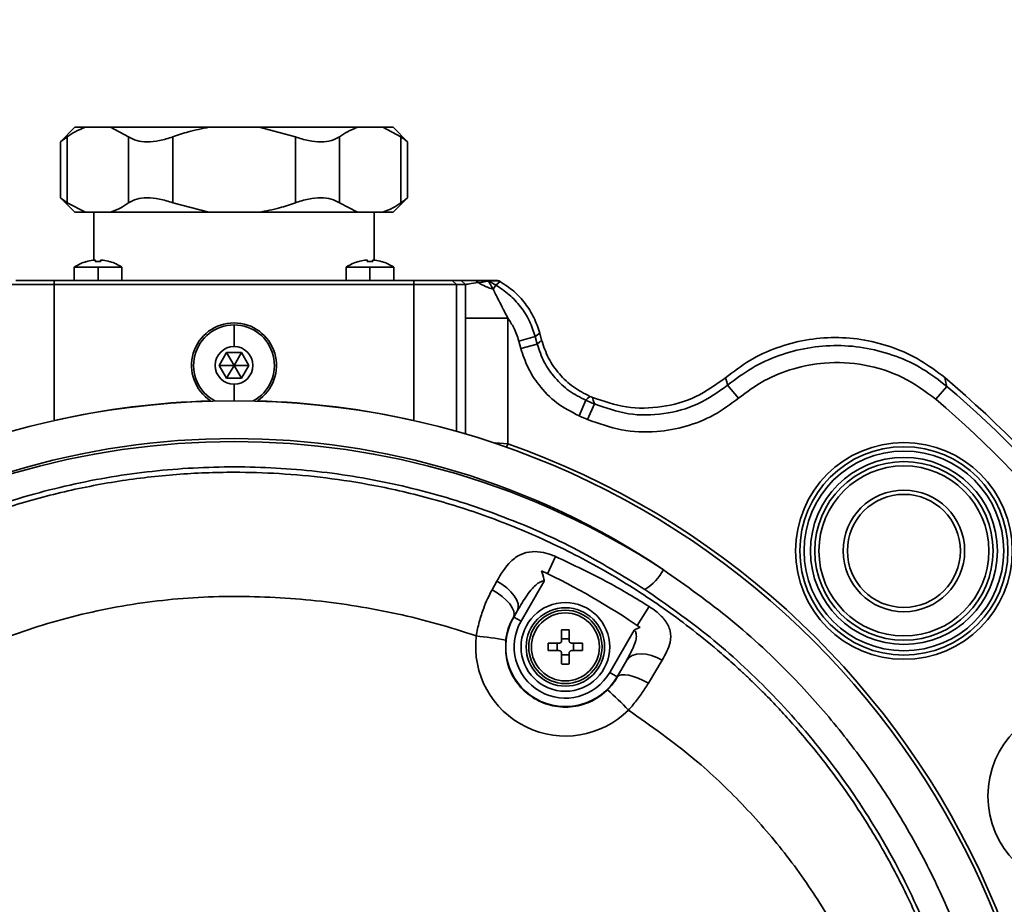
# Model space of a CAD drawing. Header units: millimetres. Extents: x 7 to 353, y 110 to 285.
# Tile 6 of 30: x 122.32 to 124.91, y 162.65 to 164.98. Entities that reach past the tile are written whole.
import ezdxf

# ---------------------------------------------------------------- set-up
doc = ezdxf.new("R2010")
doc.units = ezdxf.units.MM
doc.linetypes.add('CENTERX2', pattern=[20.32, 12.7, -2.54, 2.54, -2.54])
doc.layers.add('10', color=7, linetype='Continuous')

msp = doc.modelspace()

# ---------------------------------------------------------------- linework, layer by layer
at = {"color": 7, "linetype": 'Continuous', "lineweight": 35}
for p, q in [((122.468536, 164.692124), (122.430522, 164.654109)), ((122.496202, 164.692124), (122.468536, 164.692124)), ((122.496202, 164.692124), (122.562172, 164.692124)), ((122.609876, 164.666988), (122.562172, 164.692124)), ((122.821478, 164.692124), (122.562172, 164.692124)), ((122.821478, 164.692124), (122.953419, 164.692124)), ((123.048828, 164.666988), (122.953419, 164.692124)), ((123.212725, 164.692124), (122.953419, 164.692124)), ((123.212725, 164.692124), (123.278696, 164.692124)), ((123.3264, 164.666988), (123.278696, 164.692124)), ((123.306361, 164.692124), (123.278696, 164.692124)), ((123.34445, 164.654035), (123.306361, 164.692124)), ((122.448497, 164.666988), (122.448497, 164.493646)), ((122.609876, 164.493646), (122.609876, 164.666988)), ((122.726069, 164.666988), (122.726069, 164.493646)), ((123.048828, 164.493646), (123.048828, 164.666988)), ((123.165021, 164.666988), (123.165021, 164.493646)), ((123.3264, 164.493646), (123.3264, 164.666988)), ((122.430522, 164.654109), (122.430522, 164.506513)), ((123.344375, 164.506524), (123.344375, 164.654109)), ((122.430448, 164.506598), (122.468536, 164.46851)), ((123.306361, 164.46851), (123.344375, 164.506524)), ((122.448497, 164.493646), (122.496202, 164.46851)), ((122.726069, 164.493646), (122.821478, 164.46851)), ((123.165021, 164.493646), (123.212725, 164.46851)), ((122.496202, 164.46851), (122.468536, 164.46851)), ((122.496202, 164.46851), (122.562172, 164.46851)), ((122.518486, 164.46851), (122.518486, 164.342492)), ((122.821478, 164.46851), (122.562172, 164.46851)), ((122.821478, 164.46851), (122.953419, 164.46851)), ((123.212725, 164.46851), (122.953419, 164.46851)), ((123.212725, 164.46851), (123.278696, 164.46851)), ((123.256411, 164.46851), (123.256411, 164.342492)), ((123.306361, 164.46851), (123.278696, 164.46851)), ((122.467055, 164.324111), (122.467055, 164.289619)), ((122.529667, 164.324111), (122.467055, 164.324111)), ((122.498761, 164.338721), (122.498657, 164.3389)), ((122.522958, 164.338721), (122.522958, 164.342276)), ((122.529667, 164.324111), (122.529667, 164.289619)), ((122.592279, 164.324111), (122.529667, 164.324111)), ((122.536375, 164.342276), (122.536375, 164.338721)), ((122.560676, 164.3389), (122.560573, 164.338721)), ((122.592279, 164.289619), (122.592279, 164.324111)), ((123.182619, 164.324111), (123.182619, 164.289619)), ((123.24523, 164.324111), (123.182619, 164.324111)), ((123.214324, 164.338721), (123.214221, 164.3389)), ((123.238522, 164.338721), (123.238522, 164.342276)), ((123.307842, 164.324111), (123.24523, 164.324111)), ((123.24523, 164.324111), (123.24523, 164.289619)), ((123.251939, 164.342276), (123.251939, 164.338721)), ((123.27624, 164.3389), (123.276136, 164.338721)), ((123.307842, 164.289619), (123.307842, 164.324111)), ((122.414024, 164.278439), (122.302285, 164.278439)), ((122.313459, 164.289619), (122.414024, 164.289619)), ((122.414024, 164.278439), (122.414024, 164.289619)), ((122.414024, 164.289619), (123.360873, 164.289619)), ((122.414024, 164.278439), (122.414024, 163.920989)), ((123.360873, 164.278439), (122.414024, 164.278439)), ((123.360873, 164.278439), (123.360873, 164.289619)), ((123.360873, 164.289619), (123.461438, 164.289619)), ((123.360873, 163.920989), (123.360873, 164.278439)), ((123.472612, 164.278439), (123.360873, 164.278439)), ((123.472612, 164.278439), (123.461438, 164.289619)), ((123.461438, 164.289619), (123.485577, 164.289619)), ((123.496751, 164.278439), (123.472612, 164.278439)), ((123.472612, 164.278439), (123.472612, 163.892062)), ((123.496751, 164.278439), (123.485577, 164.289619)), ((123.531117, 164.283624), (123.523262, 164.289619)), ((123.557345, 164.2881), (123.551767, 164.289619)), ((123.557458, 164.288115), (123.551871, 164.289619)), ((123.551871, 164.289619), (123.579284, 164.289619)), ((123.557458, 164.288115), (123.576103, 164.277351)), ((123.584898, 164.288115), (123.557458, 164.288115)), ((123.576103, 164.277351), (123.569729, 164.26631)), ((123.576103, 164.277351), (123.587885, 164.286391)), ((123.579284, 164.289619), (123.582204, 164.288851)), ((123.582204, 164.288851), (123.584898, 164.288115)), ((123.587885, 164.286391), (123.584898, 164.288115)), ((123.608021, 164.190237), (123.496282, 164.190237)), ((123.496282, 163.885248), (123.496282, 164.190237)), ((123.608021, 164.190237), (123.608021, 163.859916)), ((122.887449, 164.172222), (122.887449, 164.115648)), ((123.680227, 164.141654), (123.637054, 164.130086)), ((123.692009, 164.150694), (123.680227, 164.141654)), ((123.680227, 164.141654), (123.685512, 164.121929)), ((123.697044, 164.131903), (123.692009, 164.150694)), ((123.64234, 164.110361), (123.637054, 164.130086)), ((123.685512, 164.121929), (123.64234, 164.110361)), ((122.848718, 164.066006), (122.868083, 164.099548)), ((122.868083, 164.099548), (122.906814, 164.099548)), ((122.887449, 164.066006), (122.868083, 164.099548)), ((122.887449, 164.066006), (122.906814, 164.099548)), ((122.906814, 164.099548), (122.92618, 164.066006)), ((122.868083, 164.032464), (122.848718, 164.066006)), ((122.887449, 164.066006), (122.848718, 164.066006)), ((122.887449, 164.066006), (122.868083, 164.032464)), ((122.887449, 164.066006), (122.92618, 164.066006)), ((122.887449, 164.066006), (122.906814, 164.032464)), ((122.92618, 164.066006), (122.906814, 164.032464)), ((122.906814, 164.032464), (122.868083, 164.032464)), ((122.887449, 163.972918), (122.887449, 164.016363)), ((124.186642, 164.013927), (124.215311, 163.979667)), ((124.763727, 164.010857), (124.734692, 163.976877)), ((123.813308, 163.974376), (123.795695, 163.933297)), ((123.836178, 163.964426), (123.818129, 163.923536)), ((123.608021, 163.859916), (123.574818, 163.862206)), ((123.608021, 163.859916), (123.604617, 163.850257)), ((123.733269, 163.563468), (123.712708, 163.518139)), ((123.566479, 163.475872), (123.578875, 163.498651)), ((123.703807, 163.498514), (123.642848, 163.39293)), ((123.633256, 163.421022), (123.623252, 163.404243)), ((123.623489, 163.404106), (123.633256, 163.421022)), ((123.980358, 163.431698), (123.948554, 163.382092)), ((123.623252, 163.404243), (123.623489, 163.404106)), ((123.623489, 163.404106), (123.642848, 163.39293)), ((123.749703, 163.370447), (123.749703, 163.342104)), ((123.769381, 163.342104), (123.769381, 163.370447)), ((123.876235, 163.258184), (123.940703, 163.369846)), ((123.742994, 163.335396), (123.714651, 163.335396)), ((123.714651, 163.335396), (123.714651, 163.315718)), ((123.738362, 163.315718), (123.738362, 163.335396)), ((123.749703, 163.346736), (123.769381, 163.346736)), ((123.804432, 163.335396), (123.776089, 163.335396)), ((123.780721, 163.335396), (123.780721, 163.315718)), ((123.804432, 163.315718), (123.804432, 163.335396)), ((123.714651, 163.315718), (123.742994, 163.315718)), ((123.749703, 163.309009), (123.749703, 163.280666)), ((123.769381, 163.280666), (123.769381, 163.309009)), ((123.776089, 163.315718), (123.804432, 163.315718)), ((123.769381, 163.304377), (123.749703, 163.304377)), ((123.920868, 163.290783), (123.895594, 163.247007)), ((123.896211, 163.24665), (123.920868, 163.290783)), ((124.014368, 163.290606), (123.9781, 163.230366)), ((123.895594, 163.247007), (123.876235, 163.258184)), ((123.896211, 163.24665), (123.895594, 163.247007))]:
    msp.add_line(p, q, dxfattribs=at)
at = {"color": 7, "linetype": 'Continuous', "lineweight": 35, "flags": 128}
for points in [[(123.685512, 164.121929), (123.691969, 164.127517), (123.697044, 164.131903)], [(124.18096, 164.033351), (124.184144, 164.022484), (124.186642, 164.013927)], [(124.757779, 164.0339), (124.761115, 164.021013), (124.763727, 164.010857)], [(123.82431, 163.984578), (123.818148, 163.978867), (123.813308, 163.974376)], [(123.836178, 163.964426), (123.83304, 163.974198), (123.830572, 163.981863)], [(123.633256, 163.421022), (123.635617, 163.429134), (123.635019, 163.438555), (123.631487, 163.448886), (123.625169, 163.459693), (123.616333, 163.470519), (123.605351, 163.480907), (123.592687, 163.490418), (123.578875, 163.498651)], [(123.623252, 163.404243), (123.624938, 163.411163), (123.623738, 163.419421), (123.619704, 163.428673), (123.613002, 163.438536), (123.603911, 163.448599), (123.592809, 163.458444), (123.580156, 163.467663), (123.566479, 163.475872)], [(124.014368, 163.290606), (124.000595, 163.297663), (123.986353, 163.302919), (123.9722, 163.306168), (123.958691, 163.307282), (123.946354, 163.306217), (123.935672, 163.303016), (123.927065, 163.297803), (123.920868, 163.290783)], [(123.9781, 163.230366), (123.964692, 163.237438), (123.951257, 163.243381), (123.938301, 163.247971), (123.926314, 163.251034), (123.915749, 163.252455), (123.907003, 163.252181), (123.900408, 163.250221), (123.896211, 163.24665)]]:
    msp.add_lwpolyline(points, dxfattribs=at)
at = {"color": 7, "linetype": 'Continuous', "lineweight": 35}
for centre, radius in [((122.887449, 161.815047), 2.157871), ((124.650472, 163.578071), 0.285107), ((124.650472, 163.578071), 0.273927), ((124.650472, 163.578071), 0.262746), ((124.650472, 163.578071), 0.245975), ((124.650472, 163.578071), 0.234794), ((124.650472, 163.578071), 0.223614), ((124.650472, 163.578071), 0.159884), ((124.650472, 163.578071), 0.148703), ((123.759542, 163.325557), 0.116595), ((123.759542, 163.325557), 0.103179), ((123.759542, 163.325557), 0.09647), ((123.759542, 163.325557), 0.089445), ((125.115997, 162.933115), 0.24444)]:
    msp.add_circle(centre, radius, dxfattribs=at)
for centre, radius, start, end in [((122.529667, 164.23148), 0.111807, 106.102105, 124.055798), ((122.529667, 164.23148), 0.111605, 96.904602, 106.076516), ((122.529667, 164.213611), 0.125289, 86.930717, 93.069283), ((122.529667, 164.23148), 0.111605, 73.923484, 83.095398), ((122.529667, 164.23148), 0.111807, 55.944202, 73.897895), ((123.24523, 164.23148), 0.111807, 106.102105, 124.055798), ((123.24523, 164.23148), 0.111605, 96.904602, 106.076516), ((123.24523, 164.213611), 0.125289, 86.930717, 93.069283), ((123.24523, 164.23148), 0.111605, 73.923484, 83.095398), ((123.24523, 164.23148), 0.111807, 55.944202, 73.897895), ((123.602873, 164.391937), 0.129926, 236.475936, 255.220348), ((122.887449, 164.066006), 0.111807, 303.405179, 236.594821), ((122.887449, 164.066006), 0.106216, 90, 241.868176), ((122.887449, 164.066006), 0.106216, 298.131824, 90), ((122.887449, 164.066006), 0.049642, 90, 270), ((122.887449, 164.066006), 0.049642, 270, 90), ((122.887449, 161.815047), 2.901973, 27.128424, 49.871576), ((122.887449, 161.815047), 2.888252, 27.513279, 49.486721), ((122.887449, 161.815047), 2.36317, 66.47854, 66.644012), ((122.887449, 161.815047), 2.1585, 91.634178, 102.669708), ((122.887449, 161.815047), 2.1585, 77.330292, 88.365822), ((122.887449, 161.815047), 2.34945, 66.183478, 66.791704), ((122.887449, 161.815047), 2.843557, 27.513279, 49.486721), ((122.887449, 161.815047), 2.304755, 66.183478, 66.791704), ((122.887449, 161.849772), 2.023703, 56.059527, 123.940473), ((122.887449, 161.815047), 2.168113, 339.809573, 70.588523), ((122.887449, 161.815047), 1.892505, 55.613766, 64.678223), ((123.904427, 163.586098), 0.126681, 300.423011, 333.0443), ((123.759542, 163.325557), 0.1571, 150, 330), ((123.759542, 163.325557), 0.134746, 150, 330), ((123.759542, 163.327443), 0.236245, 173.471171, 314.63353), ((123.452317, 162.55391), 0.803673, 79.225016, 84.823405), ((123.127423, 162.397166), 1.103543, 43.680593, 47.668462)]:
    msp.add_arc(centre, radius, start, end, dxfattribs=at)
msp.add_ellipse((122.887449, 161.80155), major_axis=(0, 2.063892), ratio=0.99998906, start_param=5.70385302, end_param=6.8625176, dxfattribs=at)
for points, knots in [([(122.496202, 164.692124), (122.487151, 164.688667), (122.470954, 164.682481), (122.455372, 164.671731), (122.448497, 164.666988)], [0, 0, 0, 0, 0.55878663, 1, 1, 1, 1]), ([(122.821478, 164.692124), (122.803377, 164.688667), (122.770983, 164.682481), (122.73982, 164.671731), (122.726069, 164.666988)], [0, 0, 0, 0, 0.55877871, 1, 1, 1, 1]), ([(123.212725, 164.692124), (123.203675, 164.688667), (123.187478, 164.682481), (123.171896, 164.671731), (123.165021, 164.666988)], [0, 0, 0, 0, 0.55878663, 1, 1, 1, 1]), ([(122.448497, 164.666988), (122.443274, 164.663232), (122.433037, 164.655871), (122.431349, 164.654689), (122.430522, 164.654109)], [0, 0, 0, 0, 0.51022483, 1, 1, 1, 1]), ([(122.726069, 164.666988), (122.714414, 164.663325), (122.691571, 164.656147), (122.658351, 164.653119), (122.629381, 164.656115), (122.616466, 164.663315), (122.609876, 164.666988)], [0, 0, 0, 0, 0.25468481, 0.49916673, 0.74446001, 1, 1, 1, 1]), ([(123.165021, 164.666988), (123.158456, 164.663325), (123.14559, 164.656147), (123.116692, 164.653119), (123.083444, 164.656115), (123.060523, 164.663315), (123.048828, 164.666988)], [0, 0, 0, 0, 0.25468478, 0.49916669, 0.74445998, 1, 1, 1, 1]), ([(123.344375, 164.654109), (123.343548, 164.654689), (123.34186, 164.655871), (123.331623, 164.663232), (123.3264, 164.666988)], [0, 0, 0, 0, 0.48977517, 1, 1, 1, 1]), ([(122.430538, 164.506513), (122.431355, 164.505941), (122.433028, 164.50477), (122.443265, 164.497408), (122.448497, 164.493646)], [0, 0, 0, 0, 0.48889888, 1, 1, 1, 1]), ([(122.609876, 164.493646), (122.616441, 164.497309), (122.629307, 164.504487), (122.658206, 164.507514), (122.691453, 164.504519), (122.714374, 164.497319), (122.726069, 164.493646)], [0, 0, 0, 0, 0.25468478, 0.49916669, 0.74445998, 1, 1, 1, 1]), ([(123.048828, 164.493646), (123.060483, 164.497309), (123.083326, 164.504487), (123.116546, 164.507514), (123.145516, 164.504519), (123.158431, 164.497319), (123.165021, 164.493646)], [0, 0, 0, 0, 0.25468481, 0.49916673, 0.74446001, 1, 1, 1, 1]), ([(123.3264, 164.493646), (123.331623, 164.497402), (123.34186, 164.504763), (123.343548, 164.505945), (123.344375, 164.506524)], [0, 0, 0, 0, 0.51022483, 1, 1, 1, 1]), ([(122.562172, 164.46851), (122.571222, 164.471967), (122.587419, 164.478153), (122.603001, 164.488903), (122.609876, 164.493646)], [0, 0, 0, 0, 0.55878663, 1, 1, 1, 1]), ([(122.953419, 164.46851), (122.97152, 164.471967), (123.003914, 164.478153), (123.035078, 164.488903), (123.048828, 164.493646)], [0, 0, 0, 0, 0.55877871, 1, 1, 1, 1]), ([(123.278696, 164.46851), (123.287746, 164.471967), (123.303943, 164.478153), (123.319525, 164.488903), (123.3264, 164.493646)], [0, 0, 0, 0, 0.55878663, 1, 1, 1, 1]), ([(122.522958, 164.342276), (122.522855, 164.34237), (122.522649, 164.342557), (122.52111, 164.342639), (122.518879, 164.342557), (122.517128, 164.34237), (122.51625, 164.342276)], [0, 0, 0, 0, 0.250684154, 0.499766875, 0.74907979, 1, 1, 1, 1]), ([(122.543084, 164.342276), (122.542206, 164.34237), (122.540456, 164.342557), (122.538227, 164.342639), (122.536686, 164.342557), (122.536479, 164.34237), (122.536375, 164.342276)], [0, 0, 0, 0, 0.25068415, 0.49976687, 0.74907979, 1, 1, 1, 1]), ([(123.238522, 164.342276), (123.238419, 164.34237), (123.238212, 164.342557), (123.236673, 164.342639), (123.234443, 164.342557), (123.232692, 164.34237), (123.231813, 164.342276)], [0, 0, 0, 0, 0.25068415, 0.49976687, 0.74907979, 1, 1, 1, 1]), ([(123.258647, 164.342276), (123.25777, 164.34237), (123.25602, 164.342557), (123.25379, 164.342639), (123.25225, 164.342557), (123.252043, 164.34237), (123.251939, 164.342276)], [0, 0, 0, 0, 0.25068415, 0.49976687, 0.74907979, 1, 1, 1, 1]), ([(123.485577, 164.289619), (123.488014, 164.289619), (123.492897, 164.289619), (123.513131, 164.289619), (123.523262, 164.289619)], [0, 0, 0, 0, 0.49928132, 1, 1, 1, 1]), ([(123.496282, 164.190237), (123.496297, 164.207017), (123.496322, 164.237027), (123.49662, 164.265768), (123.496751, 164.278439)], [0, 0, 0, 0, 0.55911857, 1, 1, 1, 1]), ([(123.531117, 164.283624), (123.521883, 164.282437), (123.503666, 164.280097), (123.499035, 164.278986), (123.496751, 164.278439)], [0, 0, 0, 0, 0.50684721, 1, 1, 1, 1]), ([(123.523262, 164.289619), (123.524551, 164.289619), (123.52713, 164.289619), (123.531114, 164.289619), (123.534226, 164.289619), (123.536142, 164.289619), (123.536769, 164.289619), (123.536995, 164.289619), (123.537096, 164.289619), (123.537813, 164.289619), (123.541152, 164.289619), (123.547495, 164.289619), (123.550347, 164.289619), (123.551767, 164.289619)], [0, 0, 0, 0, 0.1253174, 0.2506194, 0.37593065, 0.41555579, 0.42914596, 0.43438545, 0.4366163, 0.43858788, 0.50124245, 0.75164163, 1, 1, 1, 1]), ([(123.557345, 164.2881), (123.556096, 164.287812), (123.553755, 164.287273), (123.543488, 164.285349), (123.53599, 164.284303), (123.531117, 164.283624)], [0, 0, 0, 0, 0.286029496, 0.535988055, 1, 1, 1, 1]), ([(123.551767, 164.289619), (123.551791, 164.289619), (123.551833, 164.289619), (123.55186, 164.289619), (123.551871, 164.289619)], [0, 0, 0, 0, 0.56055465, 1, 1, 1, 1]), ([(123.557458, 164.288115), (123.557442, 164.288113), (123.557412, 164.288109), (123.557366, 164.288103), (123.557345, 164.2881)], [0, 0, 0, 0, 0.55960831, 1, 1, 1, 1]), ([(123.557345, 164.2881), (123.557425, 164.287682), (123.557594, 164.286793), (123.560208, 164.282003), (123.564269, 164.27513), (123.567798, 164.269428), (123.569729, 164.26631)], [0, 0, 0, 0, 0.20168128, 0.42840272, 0.68736386, 1, 1, 1, 1]), ([(123.569729, 164.26631), (123.571694, 164.262008), (123.576036, 164.252507), (123.589469, 164.227064), (123.600175, 164.205812), (123.608021, 164.190237)], [0, 0, 0, 0, 0.18102806, 0.39980336, 1, 1, 1, 1]), ([(123.576103, 164.277351), (123.588362, 164.269318), (123.612879, 164.253254), (123.642649, 164.220617), (123.666469, 164.183413), (123.675641, 164.155574), (123.680227, 164.141654)], [0, 0, 0, 0, 0.25000419, 0.5, 0.74999581, 1, 1, 1, 1]), ([(123.692009, 164.150694), (123.687424, 164.164615), (123.678254, 164.192455), (123.654434, 164.229659), (123.624662, 164.262297), (123.600144, 164.27836), (123.587885, 164.286391)], [0, 0, 0, 0, 0.25000596, 0.5, 0.74999404, 1, 1, 1, 1]), ([(123.637054, 164.130086), (123.63315, 164.142067), (123.626177, 164.163461), (123.613569, 164.182056), (123.608021, 164.190237)], [0, 0, 0, 0, 0.56001239, 1, 1, 1, 1]), ([(124.757779, 164.0339), (124.73687, 164.04978), (124.695192, 164.081435), (124.623355, 164.114182), (124.547576, 164.134702), (124.469143, 164.141457), (124.390812, 164.134543), (124.314991, 164.11383), (124.243328, 164.080958), (124.201742, 164.049215), (124.18096, 164.033351)], [0, 0, 0, 0, 0.12545502, 0.25008208, 0.37532912, 0.50003675, 0.62520006, 0.75000839, 0.87506743, 1, 1, 1, 1]), ([(123.685512, 164.121929), (123.690953, 164.105882), (123.701801, 164.073885), (123.73127, 164.032268), (123.768217, 163.997267), (123.798293, 163.981998), (123.813308, 163.974376)], [0, 0, 0, 0, 0.25095421, 0.50039361, 0.7505842, 1, 1, 1, 1]), ([(123.82431, 163.984578), (123.809358, 163.992215), (123.779406, 164.007514), (123.742625, 164.04247), (123.713281, 164.083995), (123.702468, 164.1159), (123.697044, 164.131903)], [0, 0, 0, 0, 0.2494107, 0.49960492, 0.74901859, 1, 1, 1, 1]), ([(124.186642, 164.013927), (124.207531, 164.029674), (124.24933, 164.061183), (124.321233, 164.093635), (124.397225, 164.113891), (124.475642, 164.12032), (124.554074, 164.113066), (124.629761, 164.092052), (124.701423, 164.058825), (124.742913, 164.026882), (124.763727, 164.010857)], [0, 0, 0, 0, 0.1249313, 0.24999381, 0.37480384, 0.49997329, 0.62468006, 0.74992904, 0.87454792, 1, 1, 1, 1]), ([(123.795695, 163.933297), (123.77559, 163.943703), (123.735332, 163.96454), (123.690933, 164.010308), (123.659148, 164.059497), (123.647949, 164.093386), (123.64234, 164.110361)], [0, 0, 0, 0, 0.27918163, 0.55903005, 0.77912062, 1, 1, 1, 1]), ([(124.734692, 163.976877), (124.70622, 163.997691), (124.649276, 164.039321), (124.5471, 164.070968), (124.448699, 164.076441), (124.359601, 164.059739), (124.28198, 164.029025), (124.237511, 163.996102), (124.215311, 163.979667)], [0, 0, 0, 0, 0.18674837, 0.37349918, 0.56010303, 0.70637422, 0.85341591, 1, 1, 1, 1]), ([(124.18096, 164.033351), (124.155648, 164.015183), (124.104988, 163.978821), (124.013884, 163.953783), (123.919299, 163.951448), (123.860168, 163.971718), (123.830572, 163.981863)], [0, 0, 0, 0, 0.24953205, 0.49940792, 0.74944381, 1, 1, 1, 1]), ([(123.836178, 163.964426), (123.865702, 163.954129), (123.924687, 163.933556), (124.019222, 163.935366), (124.110407, 163.959873), (124.161242, 163.995917), (124.186642, 164.013927)], [0, 0, 0, 0, 0.25056685, 0.50060495, 0.75047451, 1, 1, 1, 1]), ([(124.215311, 163.979667), (124.194171, 163.964029), (124.151824, 163.932705), (124.07778, 163.903597), (123.995459, 163.888804), (123.906021, 163.891982), (123.847458, 163.913007), (123.818129, 163.923536)], [0, 0, 0, 0, 0.18642209, 0.37343307, 0.55947597, 0.77937827, 1, 1, 1, 1]), ([(123.968576, 163.476859), (123.910339, 163.51254), (123.791962, 163.585069), (123.598962, 163.670134), (123.396116, 163.736357), (123.185697, 163.780549), (122.970386, 163.801191), (122.753019, 163.798353), (122.534904, 163.771702), (122.319107, 163.719819), (122.108885, 163.643281), (121.938141, 163.559684), (121.840942, 163.498612), (121.806321, 163.476859)], [0, 0, 0, 0, 0.090094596, 0.183136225, 0.27646306, 0.369494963, 0.463864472, 0.558543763, 0.652913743, 0.750493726, 0.848413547, 0.946006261, 1, 1, 1, 1]), ([(120.920814, 161.750485), (120.920617, 161.756842), (120.920219, 161.769626), (120.919858, 161.788911), (120.919307, 161.846712), (120.922113, 161.940769), (120.934384, 162.067568), (120.953335, 162.185497), (120.977295, 162.293748), (121.004776, 162.392288), (121.034418, 162.481209), (121.065007, 162.56073), (121.096661, 162.633894), (121.129833, 162.703013), (121.165362, 162.770203), (121.202796, 162.834878), (121.241957, 162.897017), (121.30036, 162.982509), (121.381149, 163.086696), (121.484246, 163.199229), (121.587545, 163.296399), (121.690128, 163.380535), (121.796395, 163.456404), (121.905486, 163.523934), (122.016707, 163.583215), (122.140935, 163.639628), (122.278834, 163.69064), (122.430561, 163.733246), (122.583169, 163.763268), (122.735556, 163.780992), (122.876797, 163.786424), (123.00803, 163.782438), (123.130881, 163.771086), (123.23932, 163.754034), (123.332499, 163.734333), (123.409943, 163.71467), (123.487927, 163.691426), (123.566266, 163.664465), (123.643299, 163.634233), (123.719467, 163.600578), (123.795175, 163.563244), (123.872091, 163.521033), (123.946412, 163.475735), (124.018271, 163.427471), (124.089058, 163.375391), (124.14287, 163.33184), (124.180293, 163.299594), (124.200439, 163.281755), (124.220777, 163.263238), (124.241286, 163.244028), (124.261943, 163.224111), (124.281882, 163.204313), (124.304447, 163.181264), (124.332739, 163.151356), (124.370171, 163.109777), (124.409587, 163.063053), (124.455552, 163.004848), (124.503651, 162.938858), (124.551714, 162.865825), (124.592384, 162.797921), (124.626306, 162.736262), (124.656414, 162.676723), (124.683, 162.619536), (124.722976, 162.526111), (124.768917, 162.396753), (124.814029, 162.226043), (124.830905, 162.111702), (124.839517, 162.053355)], [0, 0, 0, 0, 0.00317578, 0.00638585, 0.0096302, 0.03203613, 0.05332513, 0.07319011, 0.09163069, 0.10864654, 0.12423737, 0.13840288, 0.15116292, 0.16401722, 0.17665839, 0.18908639, 0.20130122, 0.21330286, 0.24074225, 0.26699771, 0.28936148, 0.31142977, 0.33311925, 0.35442999, 0.37536207, 0.39591561, 0.422409, 0.44857443, 0.47438769, 0.49984921, 0.52495941, 0.54476056, 0.56524538, 0.58641624, 0.59945051, 0.612733, 0.6262641, 0.64004415, 0.65407348, 0.66756915, 0.68162218, 0.69623269, 0.71140074, 0.72511454, 0.7395021, 0.75533957, 0.75972747, 0.76421483, 0.76880164, 0.77348789, 0.77827358, 0.7831587, 0.78754667, 0.79441341, 0.80375859, 0.81553802, 0.82499571, 0.84086652, 0.85638129, 0.86872259, 0.88045307, 0.89157287, 0.90208212, 0.91198096, 0.94236708, 0.97059118, 1, 1, 1, 1]), ([(123.578875, 163.498651), (123.590283, 163.517474), (123.608322, 163.547235), (123.640547, 163.569888), (123.669788, 163.577498), (123.699144, 163.575276), (123.720894, 163.568781), (123.731132, 163.564386), (123.733269, 163.563468)], [0, 0, 0, 0, 0.33975217, 0.53718246, 0.70634981, 0.85766755, 0.97029244, 1, 1, 1, 1]), ([(123.733269, 163.563468), (123.780587, 163.541289), (123.865241, 163.501609), (123.945125, 163.453095), (123.980358, 163.431698)], [0, 0, 0, 0, 0.55896207, 1, 1, 1, 1]), ([(123.696876, 163.52572), (123.6995, 163.518529), (123.702709, 163.509735), (123.703667, 163.50038), (123.7038, 163.498602), (123.703807, 163.498514)], [0, 0, 0, 0, 0.80991995, 0.99059851, 1, 1, 1, 1]), ([(124.017345, 163.528673), (124.077574, 163.486055), (124.198755, 163.400305), (124.349054, 163.259318), (124.475149, 163.117942), (124.579613, 162.978391), (124.672437, 162.829445), (124.752006, 162.673303), (124.817257, 162.51269), (124.868844, 162.347399), (124.906474, 162.176988), (124.929568, 162.0029), (124.937612, 161.827876), (124.930734, 161.65145), (124.908334, 161.474524), (124.870508, 161.299916), (124.81799, 161.130497), (124.751009, 160.965682), (124.668856, 160.80544), (124.574362, 160.655448), (124.470171, 160.517702), (124.356938, 160.391346), (124.232661, 160.272635), (124.140768, 160.202004), (124.094822, 160.166688)], [0, 0, 0, 0, 0.0553093, 0.11128353, 0.15486558, 0.19844848, 0.24329866, 0.28814963, 0.33185721, 0.37556528, 0.42048483, 0.46540466, 0.51007516, 0.55474565, 0.60069525, 0.64664451, 0.69141963, 0.73619419, 0.78230088, 0.82840667, 0.87071021, 0.91301301, 0.95650694, 1, 1, 1, 1]), ([(123.703807, 163.498514), (123.702013, 163.498498), (123.699012, 163.498471), (123.692329, 163.496255), (123.683188, 163.490492), (123.671036, 163.478311), (123.653506, 163.455198), (123.641384, 163.434741), (123.633256, 163.421022)], [0, 0, 0, 0, 0.04837171, 0.08092536, 0.1928174, 0.34776293, 0.56259598, 1, 1, 1, 1]), ([(123.524829, 163.354305), (123.524829, 163.354306), (123.526945, 163.366823), (123.532445, 163.39197), (123.543034, 163.424732), (123.554613, 163.452868), (123.562508, 163.468174), (123.566479, 163.475872)], [0, 0, 0, 0, 0.00001003, 0.28486923, 0.57672538, 0.78709255, 1, 1, 1, 1]), ([(124.06015, 160.235916), (124.118082, 160.281739), (124.234132, 160.373534), (124.386511, 160.533844), (124.523646, 160.711259), (124.640529, 160.906733), (124.735549, 161.117331), (124.805377, 161.336516), (124.848598, 161.561522), (124.865836, 161.789283), (124.857083, 162.015605), (124.822363, 162.237613), (124.76357, 162.45285), (124.681106, 162.660322), (124.575143, 162.857135), (124.447778, 163.041315), (124.302519, 163.207104), (124.143278, 163.354489), (124.026809, 163.43607), (123.968576, 163.476859)], [0, 0, 0, 0, 0.0574531, 0.11509155, 0.17255444, 0.23330371, 0.29425709, 0.35501501, 0.4154519, 0.47607936, 0.53651822, 0.59545817, 0.65457342, 0.71350869, 0.77212325, 0.83091729, 0.88952217, 0.94476238, 1, 1, 1, 1]), ([(123.524829, 163.354305), (123.524756, 163.35433), (123.456504, 163.377715), (123.317274, 163.416558), (123.103529, 163.450776), (122.887807, 163.462389), (122.672305, 163.449497), (122.460451, 163.409221), (122.321672, 163.364418), (122.253216, 163.337247), (122.251426, 163.336537)], [0, 0, 0, 0, 0.00017703, 0.16656379, 0.33282574, 0.49899102, 0.66435431, 0.829961, 0.99555164, 1, 1, 1, 1]), ([(123.980358, 163.431698), (123.986396, 163.427612), (124.001193, 163.417599), (124.014081, 163.404897), (124.027779, 163.387788), (124.037838, 163.366948), (124.037192, 163.332885), (124.022877, 163.306368), (124.014368, 163.290606)], [0, 0, 0, 0, 0.09889975, 0.24234707, 0.26437348, 0.46356864, 0.68113773, 1, 1, 1, 1]), ([(123.623252, 163.404243), (123.619149, 163.396662), (123.610924, 163.381462), (123.604664, 163.359191), (123.602944, 163.346263), (123.602565, 163.343413)], [0, 0, 0, 0, 0.43685346, 0.87588264, 1, 1, 1, 1]), ([(123.769381, 163.370447), (123.766101, 163.370532), (123.759542, 163.370702), (123.752982, 163.370532), (123.749703, 163.370447)], [0, 0, 0, 0, 0.49999997, 1, 1, 1, 1]), ([(123.920868, 163.290783), (123.926899, 163.301571), (123.936271, 163.318336), (123.944825, 163.340367), (123.946953, 163.353773), (123.945583, 163.361774), (123.943774, 163.366386), (123.94182, 163.368587), (123.940703, 163.369846)], [0, 0, 0, 0, 0.42348302, 0.6581326, 0.83042008, 0.90149112, 0.94368382, 1, 1, 1, 1]), ([(123.940703, 163.369846), (123.94078, 163.369888), (123.94222, 163.370688), (123.945059, 163.372171), (123.950137, 163.374559), (123.953936, 163.375968), (123.956276, 163.376835)], [0, 0, 0, 0, 0.015482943, 0.289109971, 0.562133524, 1, 1, 1, 1]), ([(123.602565, 163.343413), (123.602276, 163.325549), (123.601697, 163.28982), (123.623398, 163.239699), (123.6592, 163.199402), (123.706643, 163.173302), (123.759975, 163.16435), (123.813116, 163.173626), (123.849703, 163.193629), (123.866617, 163.209307), (123.87057, 163.212971)], [0, 0, 0, 0, 0.13704565, 0.27409006, 0.41109178, 0.54800182, 0.68481147, 0.82155602, 0.95829911, 1, 1, 1, 1]), ([(123.742994, 163.335396), (123.743742, 163.335468), (123.745239, 163.335614), (123.747243, 163.336757), (123.748756, 163.338438), (123.74958, 163.340325), (123.749667, 163.341584), (123.749703, 163.342104)], [0, 0, 0, 0, 0.21361367, 0.42729609, 0.63945848, 0.85095926, 1, 1, 1, 1]), ([(123.769381, 163.342104), (123.769453, 163.341356), (123.769599, 163.339859), (123.770742, 163.337855), (123.772423, 163.336342), (123.77431, 163.335518), (123.775569, 163.335431), (123.776089, 163.335396)], [0, 0, 0, 0, 0.21361365, 0.42729606, 0.63945843, 0.85095919, 1, 1, 1, 1]), ([(123.749703, 163.309009), (123.74963, 163.309757), (123.749484, 163.311254), (123.748341, 163.313258), (123.74666, 163.314771), (123.744773, 163.315595), (123.743515, 163.315682), (123.742994, 163.315718)], [0, 0, 0, 0, 0.213613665, 0.427296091, 0.639458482, 0.850959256, 1, 1, 1, 1]), ([(123.776089, 163.315718), (123.775341, 163.315645), (123.773844, 163.315499), (123.77184, 163.314356), (123.770327, 163.312675), (123.769503, 163.310788), (123.769416, 163.30953), (123.769381, 163.309009)], [0, 0, 0, 0, 0.213613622, 0.427296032, 0.639458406, 0.850959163, 1, 1, 1, 1]), ([(123.749703, 163.280666), (123.752982, 163.280581), (123.759542, 163.280411), (123.766101, 163.280581), (123.769381, 163.280666)], [0, 0, 0, 0, 0.50000004, 1, 1, 1, 1]), ([(123.87057, 163.212971), (123.872723, 163.21518), (123.881369, 163.224049), (123.88998, 163.23583), (123.895156, 163.244818), (123.896211, 163.24665)], [0, 0, 0, 0, 0.20892646, 0.83875759, 1, 1, 1, 1]), ([(123.9781, 163.230366), (123.972138, 163.220905), (123.960078, 163.20177), (123.941774, 163.178006), (123.929784, 163.164074), (123.925506, 163.159314), (123.925506, 163.159314)], [0, 0, 0, 0, 0.38941375, 0.78761368, 0.99998516, 1, 1, 1, 1]), ([(124.656518, 162.054217), (124.649902, 162.09079), (124.632971, 162.184389), (124.588915, 162.331756), (124.521829, 162.49216), (124.437732, 162.644105), (124.339002, 162.784883), (124.22644, 162.914101), (124.091124, 163.042683), (123.98503, 163.117411), (123.925519, 163.159329)], [0, 0, 0, 0, 0.08174079, 0.2091924, 0.33742676, 0.46360734, 0.59050124, 0.71494455, 0.84010238, 1, 1, 1, 1])]:
    msp.add_open_spline(points, degree=3, knots=knots, dxfattribs=at)
at = {"layer": '10', "linetype": 'CENTERX2'}
for radius in [39.669052, 10.062612]:
    msp.add_circle((122.887449, 161.815047), radius, dxfattribs=at)

doc.saveas('drawing.dxf')
